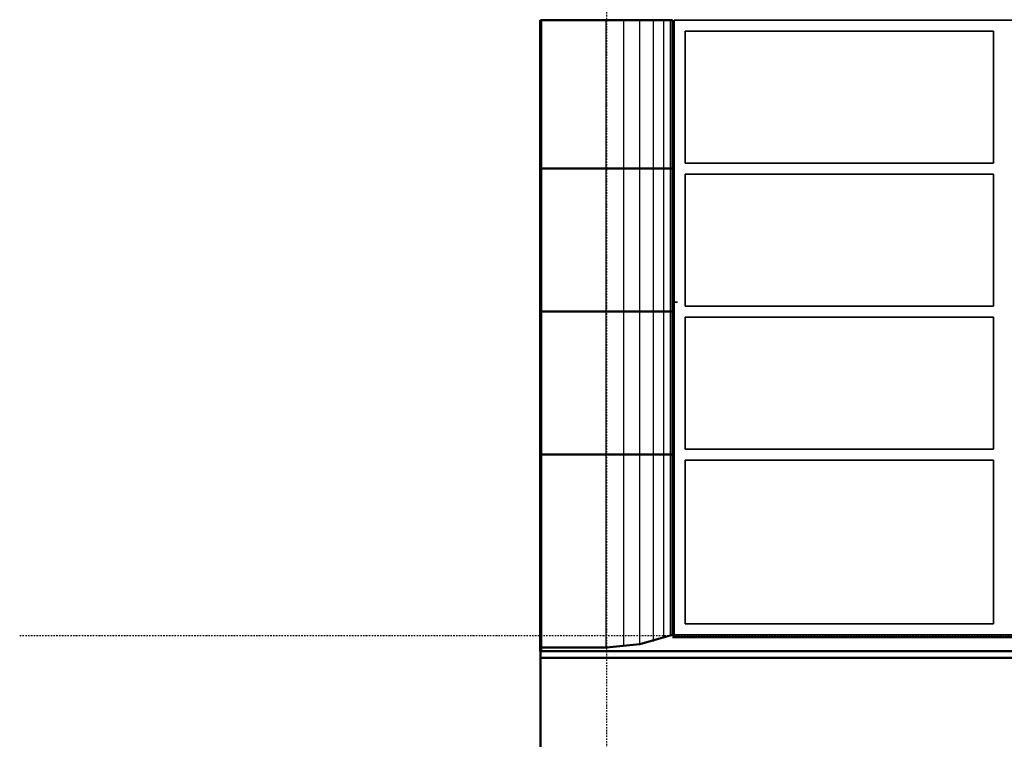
# Model space of a CAD drawing. Extents: x -11408 to 65836, y 12866 to 56869.
# Tile 3 of 68: x -11408 to -6932, y 16581 to 19854. Entities that reach past the tile are written whole.
import ezdxf

# ---------------------------------------------------------------- set-up
doc = ezdxf.new("R2010")
doc.units = 0
doc.linetypes.add('DASHDOT', pattern=[25.4, 12.7, -6.35, 0, -6.35])
doc.layers.add('stramien', color=1, linetype='DASHDOT')
doc.layers.add('vanarris', color=253, linetype='Continuous')

# ---------------------------------------------------------------- blocks, each defined once
blk = doc.blocks.new('*U3')
at = {"layer": 'stramien', "color": 1, "ltscale": 0.5}
blk.add_lwpolyline([(0, 21501.2), (0, -21501.2)], dxfattribs=at)
blk = doc.blocks.new('*U2')
at = {"layer": 'stramien', "color": 0, "linetype": 'ByBlock', "lineweight": -2, "transparency": 16777216}
blk.add_blockref('*U3', (50400, 0), dxfattribs=at)

msp = doc.modelspace()

# ---------------------------------------------------------------- linework, layer by layer
at = {"layer": 'stramien', "color": 1, "ltscale": 0.5}
msp.add_lwpolyline([(63695.6, 17051.2), (-11408.5, 17051.2)], dxfattribs=at)
at = {"layer": 'vanarris', "lineweight": 50}
for p, q in [((-8741.1, 19851.2), (-9041.1, 19851.2)), ((-8441.1, 19851.2), (-8741.1, 19851.2)), ((-8441.1, 19851.2), (-8441.1, 17056.2)), ((-8741.1, 19176.2), (-9041.1, 19176.2)), ((-8441.1, 19176.2), (-8741.1, 19176.2)), ((-8741.1, 18526.2), (-9041.1, 18526.2)), ((-8441.1, 18526.2), (-8741.1, 18526.2)), ((-8741.1, 17876.2), (-9041.1, 17876.2)), ((-8441.1, 17876.2), (-8741.1, 17876.2)), ((-8588.6, 17013.7), (-8441.1, 17056.2)), ((-8741.1, 16998.7), (-8588.6, 17013.7)), ((-1841.1, 17046.2), (-8441.1, 17046.2)), ((-8741.1, 16998.7), (-9041.1, 16998.7)), ((-8741.1, 16981.2), (-9041.1, 16981.2)), ((-9041.1, 16981.2), (-9041.1, 16511.2)), ((-1841.1, 16981.2), (-8741.1, 16981.2)), ((-8741.1, 16951.2), (-9041.1, 16951.2)), ((-1841.1, 16951.2), (-8741.1, 16951.2))]:
    msp.add_line(p, q, dxfattribs=at)
at = {"layer": 'vanarris', "lineweight": 70}
for p, q in [((-9041.1, 19851.2), (-9041.1, 16998.7)), ((-9041.1, 16998.7), (-9041.1, 16981.2))]:
    msp.add_line(p, q, dxfattribs=at)
at = {"layer": 'vanarris', "lineweight": 25}
for p, q in [((-8743.6, 19851.2), (-8743.6, 17003.7)), ((-8663.6, 19851.2), (-8663.6, 17003.7)), ((-8591.1, 19851.2), (-8591.1, 17013.7)), ((-8528.6, 19851.2), (-8528.6, 17026.2)), ((-8481.1, 19851.2), (-8481.1, 17041.2)), ((-8451.1, 19851.2), (-8451.1, 17053.7))]:
    msp.add_line(p, q, dxfattribs=at)
at = {"layer": 'vanarris', "lineweight": 35}
for p, q in [((-8433.6, 19851.2), (-1853.6, 19851.2)), ((-8433.6, 19851.2), (-8433.6, 17056.2)), ((-8383.6, 19801.2), (-8383.6, 19201.2)), ((-6981.1, 19801.2), (-8383.6, 19801.2)), ((-6981.1, 19801.2), (-6981.1, 19201.2)), ((-6981.1, 19201.2), (-8383.6, 19201.2)), ((-8383.6, 19151.2), (-8383.6, 18551.2)), ((-6981.1, 19151.2), (-8383.6, 19151.2)), ((-6981.1, 19151.2), (-6981.1, 18551.2)), ((-8418.6, 18568.7), (-8428.6, 18568.7)), ((-6981.1, 18551.2), (-8383.6, 18551.2)), ((-8383.6, 18501.2), (-8383.6, 17901.2)), ((-8383.6, 18501.2), (-6981.1, 18501.2)), ((-6981.1, 18501.2), (-6981.1, 17901.2)), ((-8383.6, 17901.2), (-6981.1, 17901.2)), ((-8383.6, 17851.2), (-8383.6, 17106.2)), ((-6981.1, 17851.2), (-8383.6, 17851.2)), ((-6981.1, 17851.2), (-6981.1, 17106.2)), ((-6981.1, 17106.2), (-8383.6, 17106.2)), ((-1853.6, 17056.2), (-8433.6, 17056.2))]:
    msp.add_line(p, q, dxfattribs=at)

# ---------------------------------------------------------------- block references
at = {"layer": 'stramien', "xscale": -1}
msp.add_blockref('*U2', (41658.9, 34367.5), dxfattribs=at)

doc.saveas('drawing.dxf')
